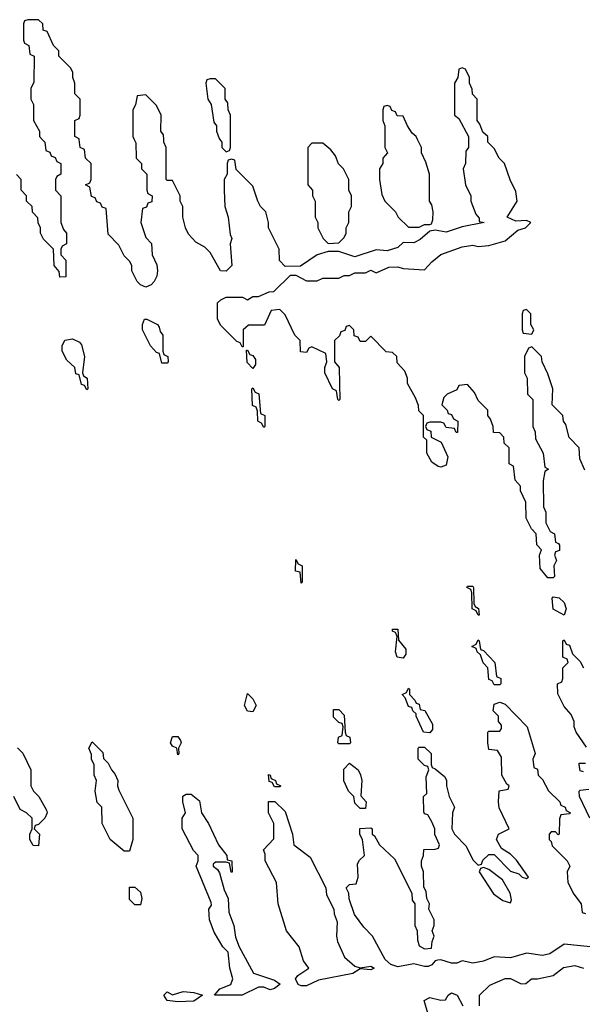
# Model space of a CAD drawing. Header units: inches. Extents: x 2769379 to 2883802, y 684208 to 828654.
# Tile 220 of 256: x 2836660 to 2838758, y 756776 to 760446. Entities that reach past the tile are written whole.
import ezdxf

# ---------------------------------------------------------------- set-up
doc = ezdxf.new("R2010")
doc.units = ezdxf.units.IN
doc.header["$MEASUREMENT"] = 0
doc.layers.add('C8735', color=7, linetype='Continuous')
doc.layers.add('C8736', color=7, linetype='Continuous')

msp = doc.modelspace()

# ---------------------------------------------------------------- linework, layer by layer
at = {"layer": 'C8735', "color": 2, "elevation": 2}
for points in [[(2836744, 760000), (2836754, 759990), (2836758, 759958), (2836772.7, 759952.7), (2836778, 759938), (2836792.7, 759932.7), (2836798, 759918), (2836814, 759910), (2836814, 759870), (2836798, 759862), (2836794, 759850), (2836794, 759810), (2836814, 759790), (2836814, 759690), (2836823.6, 759663.6), (2836834, 759650), (2836834, 759610), (2836818, 759602), (2836814, 759590), (2836814, 759570), (2836832, 759550), (2836832, 759488), (2836810, 759486), (2836807.3, 759507.3), (2836788, 759530), (2836786, 759590), (2836748.4, 759628.4), (2836738, 759650), (2836738, 759670), (2836728.4, 759688.4), (2836727.3, 759707.3), (2836708.4, 759728.4), (2836706, 759750), (2836686, 759770), (2836686, 759790), (2836666, 759810), (2836666, 759850), (2836648.4, 759868.4)], [(2837086.7, 760000), (2837092.7, 759987.3), (2837094, 759930), (2837114, 759910), (2837114, 759890), (2837134, 759870), (2837134, 759810), (2837138, 759798), (2837154, 759790), (2837152.7, 759767.3), (2837138, 759762), (2837132.7, 759747.3), (2837118, 759742), (2837112, 759690), (2837130, 759634), (2837151.6, 759611.6), (2837154, 759570), (2837171.6, 759531.6), (2837174, 759510), (2837172, 759490), (2837162, 759470), (2837150, 759458), (2837130, 759448.7), (2837110, 759458), (2837098, 759470), (2837078, 759510), (2837078, 759530), (2837070, 759546), (2837050, 759566), (2837030, 759606), (2836990, 759646), (2836982, 759742), (2836967.3, 759747.3), (2836962, 759762), (2836947.3, 759767.3), (2836942, 759782), (2836927.3, 759787.3), (2836922, 759822), (2836906, 759830), (2836922, 759838), (2836926, 759850), (2836926, 759910), (2836906, 759930), (2836902, 759962), (2836886, 759970), (2836882.3, 760000)], [(2838334, 760000), (2838334, 759970), (2838323.6, 759956.4), (2838322, 759910), (2838314, 759890), (2838322, 759830), (2838342, 759790), (2838342, 759770), (2838361, 759721), (2838374, 759706), (2838374, 759694), (2838392, 759690), (2838310, 759674), (2838250, 759654), (2838210, 759662), (2838190, 759658), (2838153.7, 759626.3), (2838130, 759614), (2838090, 759615.3), (2838070, 759597.2), (2838030, 759584), (2837990, 759588.7), (2837910, 759562), (2837850, 759582), (2837810, 759582), (2837770, 759569), (2837707.3, 759527.3), (2837650, 759526), (2837628.4, 759548.4), (2837628, 759590), (2837588, 759670), (2837588, 759690), (2837578, 759730), (2837558, 759750), (2837548, 759770), (2837530, 759826), (2837467.3, 759887.3), (2837462, 759922), (2837450, 759926), (2837438, 759922), (2837434, 759910), (2837434, 759870), (2837422, 759850), (2837422, 759810), (2837424.7, 759750), (2837438, 759710), (2837445.4, 759645.4), (2837451.3, 759630), (2837444.7, 759610), (2837451, 759530), (2837430, 759508.7), (2837409.3, 759509.3), (2837370, 759578), (2837350, 759598), (2837316.4, 759616.4), (2837290, 759646), (2837278, 759670), (2837268, 759710), (2837268, 759750), (2837258, 759770), (2837258, 759790), (2837230, 759846), (2837210, 759846), (2837206, 759850), (2837206, 759970), (2837198, 759990), (2837197.4, 760000)], [(2838767.3, 758767.3), (2838748.4, 758808.4), (2838746, 758850), (2838709.1, 758889.1), (2838696.4, 758936.4), (2838688, 758950), (2838686, 758970), (2838646, 759010), (2838648, 759070), (2838630, 759126), (2838608, 759170), (2838606, 759190), (2838570, 759226), (2838558, 759222), (2838542, 759190), (2838542, 759130), (2838552, 759110), (2838554, 759050), (2838574, 759030), (2838574, 758930), (2838582, 758910), (2838583.6, 758883.6), (2838612, 758830), (2838618, 758778), (2838632, 758770), (2838618, 758762), (2838612.7, 758727.3), (2838614, 758630), (2838622, 758610), (2838622, 758570), (2838638, 758538), (2838654, 758530), (2838658, 758498), (2838670, 758494), (2838672.7, 758487.3), (2838672.7, 758467.3), (2838658, 758462), (2838654, 758450), (2838662, 758430), (2838652, 758410), (2838654, 758370), (2838650, 758366), (2838630, 758366), (2838600.4, 758400.4), (2838598, 758450), (2838606, 758470), (2838588.4, 758488.4), (2838586, 758530), (2838568.4, 758548.4), (2838548.4, 758588.4), (2838547.3, 758647.3), (2838528, 758690), (2838527.3, 758707.3), (2838508, 758730), (2838502, 758782), (2838486, 758790), (2838486, 758850), (2838467.3, 758867.3), (2838466, 758890), (2838450, 758906), (2838427.3, 758907.3), (2838426, 758930), (2838416.4, 758956.4), (2838406, 758970), (2838406, 758990), (2838370, 759026), (2838356.4, 759056.4), (2838330, 759086), (2838298, 759082), (2838290, 759066), (2838254, 759050), (2838242, 759038), (2838234, 759010), (2838254, 758990), (2838258, 758978), (2838270, 758974), (2838278, 758958), (2838294, 758950), (2838292.7, 758907.3), (2838287.3, 758907.3), (2838282, 758922), (2838250, 758926), (2838242, 758942), (2838230, 758946), (2838190, 758946), (2838178, 758942), (2838174, 758930), (2838178, 758918), (2838192.7, 758912.7), (2838194, 758890), (2838231.3, 758871.3), (2838256.9, 758816.9), (2838250, 758786), (2838230, 758778), (2838220.4, 758780.4), (2838196.4, 758796.4), (2838178, 758830), (2838178, 758878), (2838166, 758890), (2838166, 758970), (2838148.4, 758988.4), (2838147.3, 759007.3), (2838136.4, 759036.4), (2838106, 759090), (2838106, 759110), (2838096.4, 759136.4), (2838067.3, 759167.3), (2838066, 759190), (2838050, 759206), (2838027.3, 759207.3), (2837970, 759266), (2837950, 759246), (2837930, 759246), (2837922, 759262), (2837907.3, 759267.3), (2837906, 759290), (2837890, 759306), (2837878, 759302), (2837872.7, 759287.3), (2837858, 759282), (2837852.7, 759267.3), (2837834, 759250), (2837834, 759170), (2837852, 759150), (2837854, 759030), (2837850, 759026), (2837846, 759030), (2837842, 759062), (2837826, 759070), (2837798, 759130), (2837798, 759150), (2837806, 759170), (2837802, 759202), (2837750, 759226), (2837738, 759222), (2837730, 759206), (2837707.3, 759207.3), (2837706, 759250), (2837686, 759270), (2837650, 759346), (2837630, 759366), (2837598, 759362), (2837572.7, 759307.3), (2837512.7, 759307.3), (2837494, 759290), (2837494, 759226), (2837490, 759226), (2837482, 759242), (2837470, 759246), (2837410, 759306), (2837398, 759330), (2837398, 759390), (2837410, 759402), (2837430, 759411.3), (2837491.3, 759411.3), (2837510, 759402), (2837530, 759414), (2837550, 759414), (2837590, 759432), (2837607.3, 759432.7), (2837670, 759494), (2837690, 759494), (2837730, 759472), (2837770, 759472), (2837790, 759482), (2837850, 759482), (2837870, 759492), (2837890, 759492), (2837910, 759502), (2837950, 759502), (2837970, 759512), (2837990, 759502), (2838036.4, 759523.6), (2838070, 759524.7), (2838090, 759518), (2838170, 759514), (2838196.4, 759543.6), (2838230, 759571.3), (2838310, 759598.8), (2838350, 759606), (2838370, 759601), (2838410, 759604.7), (2838470, 759622), (2838518, 759662), (2838546, 759670), (2838566, 759690), (2838550, 759698), (2838510, 759695.3), (2838478, 759710), (2838515.3, 759770), (2838510, 759806), (2838489.3, 759849.3), (2838468, 759910), (2838448, 759930), (2838430, 759966), (2838406, 759990), (2838406, 760000)], [(2837406.4, 760000), (2837414, 759990), (2837414, 759970), (2837430, 759954), (2837442, 759958), (2837446, 759970), (2837446, 760000)], [(2838022, 760000), (2838022, 759970), (2838032, 759950), (2838014, 759930), (2838014, 759910), (2838002, 759890), (2838002, 759850), (2838010, 759794), (2838022, 759770), (2838062, 759730), (2838072, 759710), (2838110, 759672), (2838150, 759672), (2838170, 759682), (2838190, 759682), (2838195.3, 759684.7), (2838200.4, 759699.6), (2838202, 759730), (2838196.4, 759756.4), (2838188, 759770), (2838188, 759870), (2838174.6, 759914.6), (2838158, 759950), (2838158, 759970), (2838143, 760000)], [(2838773.6, 757733.6), (2838735.3, 757790), (2838728, 757810), (2838728, 757830), (2838716.4, 757856.4), (2838690, 757886), (2838667.3, 757932.7), (2838666, 757970), (2838682, 757978), (2838686, 757990), (2838686, 758030), (2838706, 758050), (2838702, 758062), (2838686, 758070), (2838686, 758130), (2838690, 758134), (2838698, 758118), (2838710, 758114), (2838722, 758082), (2838750, 758054), (2838762, 758030)], [(2838812.8, 756987.2), (2838690, 756999.5), (2838636.7, 756963.3), (2838610, 756957.6), (2838550, 756966), (2838490.6, 756949.4), (2838430, 756952.7), (2838390, 756937), (2838350, 756929.5), (2838310, 756937.2), (2838290, 756929.3), (2838270, 756929.3), (2838230, 756941.2), (2838219.6, 756940.4), (2838210, 756938), (2838197.5, 756922.5), (2838183.5, 756916.5), (2838170, 756916), (2838130, 756927), (2838070, 756915.1), (2838043.6, 756923.6), (2838022.7, 756942.7), (2837975.3, 757030), (2837943.2, 757063.2), (2837908, 757110), (2837888.9, 757168.9), (2837888, 757190), (2837878, 757210), (2837890, 757222), (2837915.3, 757224.7), (2837922, 757250), (2837920.4, 757299.6), (2837927.3, 757312.7), (2837946, 757330), (2837938, 757390), (2837928.9, 757408.9), (2837928.4, 757431.6), (2837970, 757434), (2837974, 757430), (2837974, 757410), (2837983.6, 757403.6), (2838002, 757370), (2838058, 757318), (2838122, 757190), (2838123.6, 757163.6), (2838134, 757150), (2838134, 757070), (2838142, 757050), (2838143.6, 757016.4), (2838150, 756994), (2838170, 756982), (2838195.3, 756984.7), (2838198, 757010), (2838206, 757030), (2838198, 757050), (2838206, 757070), (2838206, 757090), (2838186, 757130), (2838188, 757150), (2838178, 757170), (2838176.4, 757196.4), (2838167.3, 757212.7), (2838166, 757270), (2838158, 757290), (2838158, 757310), (2838166, 757330), (2838167.3, 757352.7), (2838210, 757354), (2838222, 757358), (2838226, 757370), (2838208.4, 757408.4), (2838208, 757430), (2838196.4, 757456.4), (2838182, 757482), (2838170, 757486), (2838167.3, 757492.7), (2838166, 757550), (2838178, 757562), (2838176.4, 757623.6), (2838186, 757650), (2838182, 757662), (2838170, 757666), (2838146, 757690), (2838146, 757730), (2838150, 757734), (2838170, 757734), (2838194, 757710), (2838194, 757670), (2838198, 757658), (2838210, 757654), (2838244.7, 757624.7), (2838251.6, 757611.6), (2838251.3, 757590), (2838262, 757550), (2838282, 757510), (2838274, 757490), (2838272, 757430), (2838282, 757410), (2838325.4, 757365.4), (2838350, 757314), (2838370, 757294), (2838382, 757298), (2838387.3, 757312.7), (2838410, 757334), (2838430, 757334), (2838490, 757272), (2838522, 757262), (2838534, 757250), (2838550, 757244.7), (2838558, 757250), (2838512.9, 757312.9), (2838490, 757335.3), (2838456.4, 757356.4), (2838438, 757390), (2838446, 757410), (2838486, 757430), (2838448.4, 757508.4), (2838446, 757530), (2838448.7, 757571.3), (2838482, 757578), (2838486, 757590), (2838476.4, 757596.4), (2838458, 757630), (2838456.4, 757696.4), (2838442, 757722), (2838410, 757726), (2838406, 757750), (2838406, 757790), (2838410, 757794), (2838450, 757794), (2838456.4, 757803.6), (2838456.4, 757816.4), (2838446, 757830), (2838446, 757850), (2838426, 757870), (2838430, 757894), (2838450, 757902), (2838470, 757894), (2838552, 757810), (2838582, 757710), (2838574, 757690), (2838578, 757658), (2838591.6, 757651.6), (2838594, 757630), (2838610, 757614), (2838631.6, 757571.6), (2838674, 757530), (2838678, 757518), (2838694, 757510), (2838698, 757498), (2838714, 757490), (2838710, 757486), (2838678, 757482), (2838672.7, 757467.3), (2838672, 757410), (2838668, 757408), (2838658, 757418), (2838642, 757418), (2838634, 757410), (2838634, 757390), (2838642, 757382), (2838646, 757366), (2838702, 757310), (2838712, 757290), (2838702, 757270), (2838704.7, 757230), (2838726.4, 757186.4), (2838754, 757150), (2838758, 757118), (2838770, 757114)], [(2836651.6, 757731.6), (2836671.6, 757711.6), (2836702, 757650), (2836702, 757590), (2836712, 757570), (2836732, 757550), (2836759.6, 757499.6), (2836762, 757490), (2836754, 757470), (2836730, 757446), (2836718, 757442), (2836714, 757430), (2836734, 757410), (2836730, 757366), (2836710, 757368), (2836698, 757390), (2836698, 757410), (2836706, 757430), (2836706, 757470), (2836686, 757490), (2836662, 757502), (2836638, 757550)], [(2838762, 757642), (2838750, 757646), (2838746, 757670), (2838746, 757674), (2838770, 757674)], [(2838786, 757470), (2838748, 757550), (2838746, 757570), (2838750, 757574), (2838782, 757578)], [(2838375.3, 756770), (2838375.3, 756810), (2838412.7, 756847.3), (2838470, 756871.3), (2838490, 756871.3), (2838530, 756852), (2838547.3, 756852.7), (2838568.9, 756871.1), (2838591, 756871), (2838650, 756882.8), (2838687.6, 756912.4), (2838730, 756920.7), (2838762, 756910)], [(2838182.7, 756742.7), (2838169, 756790), (2838190, 756801), (2838230, 756791.3), (2838248, 756792), (2838258, 756810), (2838270, 756818), (2838291.3, 756810), (2838312, 756770)]]:
    msp.add_lwpolyline(points, dxfattribs=at)
for points in [[(2837790, 759986), (2837750, 759986), (2837734, 759970), (2837734, 759830), (2837752, 759810), (2837752, 759790), (2837762, 759770), (2837762, 759710), (2837772, 759690), (2837772, 759670), (2837792, 759630), (2837810, 759612), (2837850, 759614), (2837870, 759634), (2837878, 759650), (2837878, 759670), (2837888, 759690), (2837888, 759730), (2837898, 759750), (2837898, 759790), (2837888, 759810), (2837888, 759850), (2837868, 759890), (2837849.1, 759909.1), (2837838, 759938), (2837820.4, 759960.4)], [(2838550, 759366), (2838538, 759362), (2838534, 759350), (2838534, 759290), (2838538, 759278), (2838570, 759274), (2838578, 759290), (2838566, 759310), (2838566, 759350)], [(2837190, 759166), (2837182, 759202), (2837170, 759206), (2837148, 759230), (2837118, 759290), (2837118, 759310), (2837126, 759330), (2837134, 759330), (2837174, 759310), (2837179.6, 759299.6), (2837183.6, 759283.6), (2837194, 759270), (2837194, 759210), (2837198, 759198), (2837212, 759190), (2837214, 759170), (2837210, 759166)], [(2836910, 759066), (2836902, 759082), (2836890, 759086), (2836882, 759122), (2836870, 759126), (2836866, 759150), (2836836.4, 759176.4), (2836818, 759210), (2836818, 759230), (2836828.4, 759251.6), (2836856.9, 759256.9), (2836883.6, 759243.6), (2836890, 759234), (2836902, 759190), (2836894, 759130), (2836898, 759118), (2836912, 759110), (2836914, 759070)], [(2837530, 759146), (2837508.4, 759168.4), (2837506, 759214), (2837510, 759214), (2837518, 759198), (2837530, 759194), (2837539.6, 759179.6), (2837539.6, 759160.4)], [(2837570, 758926), (2837562, 758942), (2837548, 758950), (2837547.3, 758987.3), (2837542, 759002), (2837528.4, 759008.4), (2837526, 759070), (2837530, 759074), (2837538, 759058), (2837551.6, 759051.6), (2837558, 758978), (2837574, 758970), (2837574, 758930)], [(2837710, 758346), (2837706, 758386), (2837688, 758390), (2837690, 758434), (2837698, 758418), (2837714, 758410), (2837714, 758350)], [(2838370, 758226), (2838362, 758242), (2838348, 758250), (2838346, 758310), (2838342, 758322), (2838328, 758330), (2838330, 758334), (2838350, 758334), (2838352, 758330), (2838354, 758270), (2838358, 758258), (2838371.6, 758251.6), (2838374, 758226)], [(2838690, 758226), (2838649.1, 758249.1), (2838646, 758290), (2838650, 758294), (2838671.3, 758291.3), (2838690, 758274), (2838698, 758250)], [(2838090, 758066), (2838068, 758070), (2838062, 758090), (2838067.3, 758147.3), (2838062, 758162), (2838050, 758166), (2838050, 758174), (2838070, 758174), (2838072.7, 758132.7), (2838099.6, 758099.6), (2838099.6, 758080.4)], [(2838430, 757966), (2838422, 757982), (2838410, 757986), (2838406, 758030), (2838388.4, 758048.4), (2838378, 758078), (2838366, 758090), (2838362, 758102), (2838346, 758110), (2838362, 758118), (2838370, 758134), (2838374, 758130), (2838378, 758098), (2838390, 758094), (2838432, 758050), (2838438, 757998), (2838454, 757990), (2838454, 757970), (2838450, 757966)], [(2837530, 757866), (2837510, 757868), (2837499, 757890), (2837510, 757934), (2837530, 757914), (2837542, 757890)], [(2838190, 757788), (2838166, 757790), (2838138, 757850), (2838138, 757858), (2838126, 757870), (2838122, 757882), (2838110, 757886), (2838098, 757918), (2838086, 757930), (2838102, 757938), (2838110, 757954), (2838114, 757950), (2838114, 757930), (2838134, 757910), (2838138, 757898), (2838150, 757894), (2838154, 757874), (2838171.1, 757871.1), (2838199.6, 757819.6), (2838199.6, 757800.4)], [(2837850, 757746), (2837846, 757750), (2837848.4, 757771.6), (2837862, 757778), (2837866, 757810), (2837862, 757822), (2837850, 757826), (2837830, 757846), (2837830, 757874), (2837850, 757874), (2837870, 757854), (2837874, 757790), (2837878, 757778), (2837891.6, 757771.6), (2837894, 757750), (2837890, 757746)], [(2837050, 757346), (2836998, 757390), (2836968, 757450), (2836966, 757510), (2836948.4, 757528.4), (2836942, 757570), (2836946, 757610), (2836938, 757630), (2836938, 757670), (2836928.4, 757688.4), (2836927.3, 757707.3), (2836918, 757730), (2836930, 757754), (2836970, 757714), (2836972, 757692), (2836990, 757674), (2837002, 757650), (2837015.3, 757635.3), (2837026, 757610), (2837024.7, 757590), (2837030, 757574), (2837082, 757470), (2837082, 757390), (2837070, 757346)], [(2837250, 757706), (2837246, 757730), (2837230, 757738), (2837222, 757750), (2837230, 757774), (2837250, 757774), (2837259.6, 757759.6), (2837262, 757750), (2837252, 757730), (2837254, 757710)], [(2837930, 757506), (2837910, 757526), (2837906, 757550), (2837886, 757570), (2837868.4, 757608.4), (2837868.4, 757651.6), (2837890, 757674), (2837922, 757650), (2837931.1, 757631.1), (2837936, 757610), (2837932.7, 757552.7), (2837952, 757530), (2837950, 757506)], [(2837610, 757586), (2837602, 757602), (2837590, 757606), (2837587.3, 757632.7), (2837594, 757630), (2837598, 757618), (2837614, 757610), (2837618, 757598), (2837634, 757590), (2837630, 757586)], [(2837452, 757268), (2837448.7, 757268.7), (2837442, 757302), (2837430, 757306), (2837390, 757306), (2837382, 757298), (2837382, 757290), (2837398, 757278), (2837405.4, 757265.4), (2837422.8, 757202.8), (2837438, 757170), (2837439.6, 757119.6), (2837458, 757070), (2837465.4, 757025.4), (2837478, 756990), (2837531.6, 756891.6), (2837610, 756866), (2837631.1, 756851.1), (2837610, 756834), (2837594, 756830), (2837570, 756839), (2837550, 756839), (2837490, 756809.5), (2837386, 756810), (2837406.6, 756833.4), (2837448, 756850), (2837455.3, 756870), (2837444, 756910), (2837438, 756970), (2837418, 756990), (2837384.7, 757044.7), (2837368, 757090), (2837366, 757130), (2837375.3, 757144.7), (2837374.6, 757154.6), (2837318, 757290), (2837326, 757310), (2837326, 757330), (2837308.4, 757348.4), (2837266, 757430), (2837266, 757470), (2837278, 757490), (2837268, 757530), (2837268, 757552), (2837280.4, 757559.6), (2837299.6, 757559.6), (2837330, 757534), (2837338, 757490), (2837364.7, 757450), (2837402, 757370), (2837432, 757330), (2837434, 757314), (2837451.3, 757310)], [(2837930, 756912), (2837970, 756918), (2837982, 756910), (2837970, 756904), (2837930, 756908), (2837902, 756890), (2837774.2, 756865.8), (2837730, 756844.5), (2837710, 756844.5), (2837699, 756850), (2837688.7, 756870), (2837697.2, 756882.8), (2837738, 756910), (2837718, 756938), (2837702, 756990), (2837655.3, 757050), (2837624, 757150), (2837618, 757230), (2837575.3, 757310), (2837575.3, 757335.3), (2837568.9, 757351.1), (2837607.3, 757392.7), (2837608, 757450), (2837588, 757490), (2837588, 757532), (2837612, 757532), (2837650, 757494), (2837678, 757410), (2837682, 757370), (2837743.6, 757323.6), (2837802, 757210), (2837803.6, 757183.6), (2837832, 757130), (2837832.7, 757112.7), (2837843.6, 757083.6), (2837841, 757030), (2837844.7, 757010), (2837871.1, 756951.1), (2837910, 756918)], [(2838390, 757286), (2838378, 757282), (2838374, 757270), (2838427.3, 757187.3), (2838462, 757162), (2838490, 757154), (2838494.6, 757165.4), (2838488.7, 757190), (2838460.2, 757240.2), (2838410, 757278)], [(2837090, 757146), (2837070, 757166), (2837070, 757212), (2837090, 757212), (2837110, 757194), (2837116, 757170), (2837110, 757146)], [(2837250, 756784.5), (2837210, 756789.5), (2837198, 756810), (2837210, 756822), (2837230, 756811.3), (2837270, 756822.8), (2837310, 756819.1), (2837342, 756810), (2837310, 756787.6)]]:
    msp.add_lwpolyline(points, close=True, dxfattribs=at)
at = {"layer": 'C8736', "color": 2, "elevation": 2}
for points in [[(2836882.3, 760000), (2836882, 760002), (2836866, 760010), (2836866, 760070), (2836882, 760078), (2836886, 760090), (2836886, 760150), (2836866, 760170), (2836866, 760210), (2836858, 760230), (2836858, 760250), (2836850, 760266), (2836806, 760310), (2836806, 760330), (2836786, 760350), (2836762, 760402), (2836747.3, 760407.3), (2836746, 760430), (2836730, 760446), (2836690, 760446), (2836678, 760442), (2836674, 760430), (2836674, 760370), (2836678, 760358), (2836694, 760350), (2836698, 760318), (2836714, 760310), (2836712.7, 760212.7), (2836702, 760190), (2836702, 760150), (2836712, 760130), (2836712, 760070), (2836734, 760030), (2836734, 760010), (2836744, 760000)], [(2838406, 760000), (2838406, 760010), (2838387.3, 760027.3), (2838376.4, 760056.4), (2838366, 760070), (2838366, 760150), (2838348.4, 760168.4), (2838347.3, 760187.3), (2838338, 760210), (2838338, 760230), (2838322, 760262), (2838310, 760266), (2838298, 760262), (2838294, 760230), (2838282, 760210), (2838282, 760090), (2838298, 760078), (2838334, 760010), (2838334, 760000)], [(2837446, 760000), (2837446, 760090), (2837438, 760110), (2837436.4, 760136.4), (2837426, 760150), (2837426, 760190), (2837390, 760226), (2837370, 760226), (2837358, 760222), (2837354, 760210), (2837362, 760150), (2837374, 760130), (2837383.6, 760063.6), (2837394, 760050), (2837394, 760030), (2837403.6, 760003.6), (2837406.4, 760000)], [(2837197.4, 760000), (2837196.4, 760016.4), (2837186, 760030), (2837188, 760090), (2837170, 760126), (2837130, 760166), (2837098, 760162), (2837091.6, 760128.4), (2837082, 760110), (2837082, 760010), (2837086.7, 760000)], [(2838143, 760000), (2838138, 760010), (2838123.1, 760023.1), (2838106, 760050), (2838090, 760086), (2838067.3, 760087.3), (2838062, 760102), (2838047.3, 760107.3), (2838042, 760122), (2838030, 760126), (2838018, 760122), (2838014, 760110), (2838014, 760070), (2838022, 760050), (2838022, 760000)]]:
    msp.add_lwpolyline(points, dxfattribs=at)

doc.saveas('drawing.dxf')
